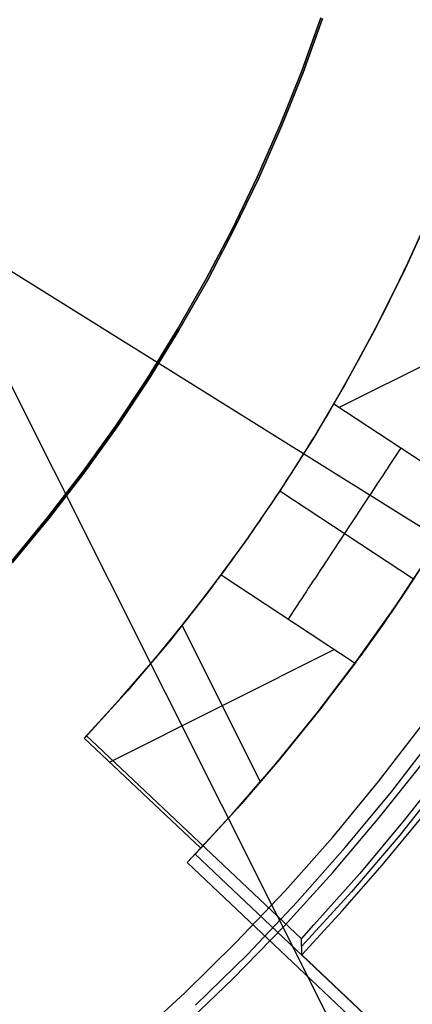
# Model space of a CAD drawing. Header units: millimetres. Extents: x 6038 to 7358, y -8545 to -7225.
# Tile 130 of 256: x 6712.18 to 6716.47, y -7901.28 to -7890.52. Entities that reach past the tile are written whole.
import ezdxf

# ---------------------------------------------------------------- set-up
doc = ezdxf.new("R2010")
doc.units = ezdxf.units.MM
doc.layers.add('color', color=7, linetype='Continuous')
doc.layers.add('luz', color=7, linetype='Continuous')

msp = doc.modelspace()

# ---------------------------------------------------------------- linework, layer by layer
at = {"color": 7, "true_color": 0xffffff}
for p, q in [((6715.469, -7890.503, 108.234), (6715.258, -7891.092, 108.234)), ((6715.258, -7891.092, 105.1), (6715.469, -7890.503, 105.1)), ((6715.469, -7890.503, 108.234), (6715.258, -7891.092, 108.234)), ((6715.258, -7891.092, 106.667), (6715.469, -7890.503, 106.667)), ((6715.258, -7891.092, 105.1), (6715.469, -7890.503, 105.1)), ((6715.488, -7890.509, 51.1), (6715.276, -7891.098, 51.1)), ((6715.276, -7891.098, 43.5), (6715.488, -7890.509, 43.5)), ((6715.276, -7891.098, 47.3), (6715.488, -7890.509, 47.3)), ((6715.488, -7890.509, 51.1), (6715.276, -7891.098, 51.1)), ((6715.258, -7891.092, 108.234), (6715.026, -7891.672, 108.234)), ((6715.026, -7891.672, 105.1), (6715.258, -7891.092, 105.1)), ((6715.258, -7891.092, 108.234), (6715.026, -7891.672, 108.234)), ((6715.026, -7891.672, 106.667), (6715.258, -7891.092, 106.667)), ((6715.026, -7891.672, 105.1), (6715.258, -7891.092, 105.1)), ((6715.276, -7891.098, 51.1), (6715.044, -7891.68, 51.1)), ((6715.044, -7891.68, 43.5), (6715.276, -7891.098, 43.5)), ((6715.044, -7891.68, 47.3), (6715.276, -7891.098, 47.3)), ((6715.276, -7891.098, 51.1), (6715.044, -7891.68, 51.1)), ((6715.026, -7891.672, 108.234), (6714.774, -7892.245, 108.234)), ((6714.774, -7892.245, 105.1), (6715.026, -7891.672, 105.1)), ((6715.026, -7891.672, 108.234), (6714.774, -7892.245, 108.234)), ((6714.774, -7892.245, 106.667), (6715.026, -7891.672, 106.667)), ((6714.774, -7892.245, 105.1), (6715.026, -7891.672, 105.1)), ((6715.044, -7891.68, 51.1), (6714.791, -7892.253, 51.1)), ((6714.791, -7892.253, 43.5), (6715.044, -7891.68, 43.5)), ((6714.791, -7892.253, 47.3), (6715.044, -7891.68, 47.3)), ((6715.044, -7891.68, 51.1), (6714.791, -7892.253, 51.1)), ((6714.774, -7892.245, 108.234), (6714.503, -7892.809, 108.234)), ((6714.503, -7892.809, 105.1), (6714.774, -7892.245, 105.1)), ((6714.774, -7892.245, 108.234), (6714.503, -7892.809, 108.234)), ((6714.503, -7892.809, 106.667), (6714.774, -7892.245, 106.667)), ((6714.503, -7892.809, 105.1), (6714.774, -7892.245, 105.1)), ((6714.791, -7892.253, 51.1), (6714.52, -7892.817, 51.1)), ((6714.52, -7892.817, 43.5), (6714.791, -7892.253, 43.5)), ((6714.52, -7892.817, 47.3), (6714.791, -7892.253, 47.3)), ((6714.791, -7892.253, 51.1), (6714.52, -7892.817, 51.1)), ((6714.503, -7892.809, 108.234), (6714.212, -7893.362, 108.234)), ((6714.212, -7893.362, 105.1), (6714.503, -7892.809, 105.1)), ((6714.503, -7892.809, 108.234), (6714.212, -7893.362, 108.234)), ((6714.212, -7893.362, 106.667), (6714.503, -7892.809, 106.667)), ((6714.212, -7893.362, 105.1), (6714.503, -7892.809, 105.1)), ((6714.52, -7892.817, 51.1), (6714.229, -7893.372, 51.1)), ((6714.229, -7893.372, 43.5), (6714.52, -7892.817, 43.5)), ((6714.229, -7893.372, 47.3), (6714.52, -7892.817, 47.3)), ((6714.52, -7892.817, 51.1), (6714.229, -7893.372, 51.1)), ((6714.212, -7893.362, 108.234), (6713.902, -7893.906, 108.234)), ((6713.902, -7893.906, 105.1), (6714.212, -7893.362, 105.1)), ((6714.212, -7893.362, 108.234), (6713.902, -7893.906, 108.234)), ((6713.902, -7893.906, 106.667), (6714.212, -7893.362, 106.667)), ((6713.902, -7893.906, 105.1), (6714.212, -7893.362, 105.1)), ((6714.229, -7893.372, 51.1), (6713.919, -7893.916, 51.1)), ((6713.919, -7893.916, 43.5), (6714.229, -7893.372, 43.5)), ((6713.919, -7893.916, 47.3), (6714.229, -7893.372, 47.3)), ((6714.229, -7893.372, 51.1), (6713.919, -7893.916, 51.1)), ((6713.902, -7893.906, 108.234), (6713.574, -7894.438, 108.234)), ((6713.574, -7894.438, 105.1), (6713.902, -7893.906, 105.1)), ((6713.902, -7893.906, 108.234), (6713.574, -7894.438, 108.234)), ((6713.574, -7894.438, 106.667), (6713.902, -7893.906, 106.667)), ((6713.574, -7894.438, 105.1), (6713.902, -7893.906, 105.1)), ((6713.919, -7893.916, 51.1), (6713.59, -7894.449, 51.1)), ((6713.59, -7894.449, 43.5), (6713.919, -7893.916, 43.5)), ((6713.59, -7894.449, 47.3), (6713.919, -7893.916, 47.3)), ((6713.919, -7893.916, 51.1), (6713.59, -7894.449, 51.1)), ((6713.574, -7894.438, 108.234), (6713.228, -7894.959, 108.234)), ((6713.228, -7894.959, 105.1), (6713.574, -7894.438, 105.1)), ((6713.574, -7894.438, 108.234), (6713.228, -7894.959, 108.234)), ((6713.228, -7894.959, 106.667), (6713.574, -7894.438, 106.667)), ((6713.228, -7894.959, 105.1), (6713.574, -7894.438, 105.1)), ((6713.59, -7894.449, 51.1), (6713.244, -7894.97, 51.1)), ((6713.244, -7894.97, 43.5), (6713.59, -7894.449, 43.5)), ((6713.244, -7894.97, 47.3), (6713.59, -7894.449, 47.3)), ((6713.59, -7894.449, 51.1), (6713.244, -7894.97, 51.1)), ((6713.228, -7894.959, 108.234), (6712.864, -7895.468, 108.234)), ((6712.864, -7895.468, 105.1), (6713.228, -7894.959, 105.1)), ((6713.228, -7894.959, 108.234), (6712.864, -7895.468, 108.234)), ((6712.864, -7895.468, 106.667), (6713.228, -7894.959, 106.667)), ((6712.864, -7895.468, 105.1), (6713.228, -7894.959, 105.1)), ((6713.244, -7894.97, 51.1), (6712.879, -7895.479, 51.1)), ((6712.879, -7895.479, 43.5), (6713.244, -7894.97, 43.5)), ((6712.879, -7895.479, 47.3), (6713.244, -7894.97, 47.3)), ((6713.244, -7894.97, 51.1), (6712.879, -7895.479, 51.1)), ((6712.864, -7895.468, 108.234), (6712.482, -7895.963, 108.234)), ((6712.482, -7895.963, 105.1), (6712.864, -7895.468, 105.1)), ((6712.864, -7895.468, 108.234), (6712.482, -7895.963, 108.234)), ((6712.482, -7895.963, 106.667), (6712.864, -7895.468, 106.667)), ((6712.482, -7895.963, 105.1), (6712.864, -7895.468, 105.1)), ((6712.879, -7895.479, 51.1), (6712.497, -7895.975, 51.1)), ((6712.497, -7895.975, 43.5), (6712.879, -7895.479, 43.5)), ((6712.497, -7895.975, 47.3), (6712.879, -7895.479, 47.3)), ((6712.879, -7895.479, 51.1), (6712.497, -7895.975, 51.1)), ((6712.482, -7895.963, 108.234), (6712.084, -7896.446, 108.234)), ((6712.084, -7896.446, 105.1), (6712.482, -7895.963, 105.1)), ((6712.482, -7895.963, 108.234), (6712.084, -7896.446, 108.234)), ((6712.084, -7896.446, 106.667), (6712.482, -7895.963, 106.667)), ((6712.084, -7896.446, 105.1), (6712.482, -7895.963, 105.1)), ((6712.497, -7895.975, 51.1), (6712.098, -7896.458, 51.1)), ((6712.098, -7896.458, 43.5), (6712.497, -7895.975, 43.5)), ((6712.098, -7896.458, 47.3), (6712.497, -7895.975, 47.3)), ((6712.497, -7895.975, 51.1), (6712.098, -7896.458, 51.1)), ((6716.1, -7898.848, 144.2), (6716.579, -7898.226, 144.2)), ((6716.1, -7898.848, 144.2), (6716.579, -7898.226, 144.2)), ((6716.239, -7898.96, 144.208), (6716.722, -7898.333, 144.208)), ((6716.111, -7899.238, 212.059), (6716.603, -7898.616, 212.059)), ((6716.111, -7899.238, 212.059), (6716.603, -7898.616, 212.059)), ((6715.6, -7899.454, 144.2), (6716.1, -7898.848, 144.2)), ((6715.6, -7899.454, 144.2), (6716.1, -7898.848, 144.2)), ((6715.735, -7899.57, 144.208), (6716.239, -7898.96, 144.208)), ((6715.598, -7899.843, 212.059), (6716.111, -7899.238, 212.059)), ((6715.598, -7899.843, 212.059), (6716.111, -7899.238, 212.059)), ((6715.079, -7900.041, 144.2), (6715.6, -7899.454, 144.2)), ((6715.079, -7900.041, 144.2), (6715.6, -7899.454, 144.2)), ((6715.211, -7900.162, 144.208), (6715.735, -7899.57, 144.208)), ((6715.065, -7900.43, 212.059), (6715.598, -7899.843, 212.059)), ((6715.065, -7900.43, 212.059), (6715.598, -7899.843, 212.059)), ((6714.538, -7900.611, 144.2), (6715.079, -7900.041, 144.2)), ((6714.538, -7900.611, 144.2), (6715.079, -7900.041, 144.2)), ((6714.666, -7900.736, 144.208), (6715.211, -7900.162, 144.208)), ((6714.511, -7900.999, 212.059), (6715.065, -7900.43, 212.059)), ((6714.511, -7900.999, 212.059), (6715.065, -7900.43, 212.059)), ((6713.978, -7901.161, 144.2), (6714.538, -7900.611, 144.2)), ((6713.978, -7901.161, 144.2), (6714.538, -7900.611, 144.2)), ((6714.101, -7901.291, 144.208), (6714.666, -7900.736, 144.208)), ((6713.938, -7901.547, 212.059), (6714.511, -7900.999, 212.059)), ((6713.938, -7901.547, 212.059), (6714.511, -7900.999, 212.059)), ((6713.4, -7901.692, 144.2), (6713.978, -7901.161, 144.2)), ((6713.4, -7901.692, 144.2), (6713.978, -7901.161, 144.2))]:
    msp.add_line(p, q, dxfattribs=at)
at = {"layer": 'color', "color": 254, "true_color": 0xcad1ee}
for p, q in [((6716.654, -7892.664, 42.6), (6716.37, -7893.286, 42.6)), ((6716.663, -7892.644, 41.35), (6716.377, -7893.27, 41.35)), ((6716.427, -7893.166, 40.6), (6716.668, -7892.632, 40.6)), ((6716.427, -7893.166, 40.6), (6716.668, -7892.632, 40.6)), ((6716.17, -7893.693, 40.6), (6716.427, -7893.166, 40.6)), ((6716.17, -7893.693, 40.6), (6716.427, -7893.166, 40.6)), ((6716.377, -7893.27, 41.35), (6716.07, -7893.886, 41.35)), ((6716.37, -7893.286, 42.6), (6716.064, -7893.898, 42.6)), ((6718.201, -7893.492, 40.6), (6715.669, -7894.762, 40.6)), ((6715.897, -7894.212, 40.6), (6716.17, -7893.693, 40.6)), ((6715.897, -7894.212, 40.6), (6716.17, -7893.693, 40.6)), ((6716.064, -7893.898, 42.6), (6715.738, -7894.499, 42.6)), ((6716.07, -7893.886, 41.35), (6715.742, -7894.492, 41.35)), ((6715.61, -7894.723, 40.6), (6715.897, -7894.212, 40.6)), ((6715.61, -7894.723, 40.6), (6715.897, -7894.212, 40.6)), ((6715.738, -7894.499, 42.6), (6715.392, -7895.089, 42.6)), ((6715.742, -7894.492, 41.35), (6715.394, -7895.085, 41.35)), ((6715.575, -7894.785, 40.526), (6715.593, -7894.753, 40.562)), ((6715.575, -7894.785, 40.526), (6715.593, -7894.753, 40.562)), ((6715.593, -7894.753, 40.562), (6715.61, -7894.723, 40.6)), ((6715.593, -7894.753, 40.562), (6715.61, -7894.723, 40.6)), ((6717.073, -7895.687, 40.6), (6715.61, -7894.723, 40.6)), ((6717.073, -7895.687, 40.6), (6715.61, -7894.723, 40.6)), ((6715.495, -7894.92, 40.392), (6715.516, -7894.885, 40.424)), ((6715.495, -7894.92, 40.392), (6715.516, -7894.885, 40.424)), ((6715.516, -7894.885, 40.424), (6715.536, -7894.851, 40.456)), ((6715.516, -7894.885, 40.424), (6715.536, -7894.851, 40.456)), ((6715.536, -7894.851, 40.456), (6715.556, -7894.817, 40.49)), ((6715.536, -7894.851, 40.456), (6715.556, -7894.817, 40.49)), ((6715.556, -7894.817, 40.49), (6715.575, -7894.785, 40.526)), ((6715.556, -7894.817, 40.49), (6715.575, -7894.785, 40.526)), ((6715.429, -7895.031, 40.307), (6715.452, -7894.993, 40.334)), ((6715.429, -7895.031, 40.307), (6715.452, -7894.993, 40.334)), ((6715.452, -7894.993, 40.334), (6715.474, -7894.956, 40.363)), ((6715.452, -7894.993, 40.334), (6715.474, -7894.956, 40.363)), ((6715.474, -7894.956, 40.363), (6715.495, -7894.92, 40.392)), ((6715.474, -7894.956, 40.363), (6715.495, -7894.92, 40.392)), ((6715.394, -7895.085, 41.35), (6715.025, -7895.667, 41.35)), ((6715.392, -7895.089, 42.6), (6715.025, -7895.667, 42.6)), ((6715.382, -7895.108, 40.258), (6715.406, -7895.069, 40.282)), ((6715.382, -7895.108, 40.258), (6715.406, -7895.069, 40.282)), ((6715.406, -7895.069, 40.282), (6715.429, -7895.031, 40.307)), ((6715.406, -7895.069, 40.282), (6715.429, -7895.031, 40.307)), ((6715.307, -7895.228, 40.196), (6715.332, -7895.188, 40.215)), ((6715.307, -7895.228, 40.196), (6715.332, -7895.188, 40.215)), ((6715.332, -7895.188, 40.215), (6715.357, -7895.147, 40.236)), ((6715.332, -7895.188, 40.215), (6715.357, -7895.147, 40.236)), ((6715.357, -7895.147, 40.236), (6715.382, -7895.108, 40.258)), ((6715.357, -7895.147, 40.236), (6715.382, -7895.108, 40.258)), ((6716.341, -7895.205, 40.6), (6716.322, -7895.234, 40.562)), ((6715.228, -7895.353, 40.149), (6715.255, -7895.311, 40.163)), ((6715.228, -7895.353, 40.149), (6715.255, -7895.311, 40.163)), ((6715.255, -7895.311, 40.163), (6715.281, -7895.269, 40.179)), ((6715.255, -7895.311, 40.163), (6715.281, -7895.269, 40.179)), ((6715.281, -7895.269, 40.179), (6715.307, -7895.228, 40.196)), ((6715.281, -7895.269, 40.179), (6715.307, -7895.228, 40.196)), ((6716.282, -7895.295, 40.49), (6716.26, -7895.328, 40.456)), ((6716.302, -7895.264, 40.526), (6716.282, -7895.295, 40.49)), ((6716.322, -7895.234, 40.562), (6716.302, -7895.264, 40.526)), ((6715.174, -7895.437, 40.127), (6715.202, -7895.395, 40.137)), ((6715.174, -7895.437, 40.127), (6715.202, -7895.395, 40.137)), ((6715.202, -7895.395, 40.137), (6715.228, -7895.353, 40.149)), ((6715.202, -7895.395, 40.137), (6715.228, -7895.353, 40.149)), ((6716.216, -7895.395, 40.392), (6716.193, -7895.43, 40.363)), ((6716.238, -7895.361, 40.424), (6716.216, -7895.395, 40.392)), ((6716.26, -7895.328, 40.456), (6716.238, -7895.361, 40.424)), ((6715.091, -7895.566, 40.106), (6715.119, -7895.523, 40.111)), ((6715.091, -7895.566, 40.106), (6715.119, -7895.523, 40.111)), ((6715.119, -7895.523, 40.111), (6715.147, -7895.48, 40.118)), ((6715.119, -7895.523, 40.111), (6715.147, -7895.48, 40.118)), ((6715.147, -7895.48, 40.118), (6715.174, -7895.437, 40.127)), ((6715.147, -7895.48, 40.118), (6715.174, -7895.437, 40.127)), ((6716.145, -7895.503, 40.307), (6716.12, -7895.54, 40.282)), ((6716.169, -7895.466, 40.334), (6716.145, -7895.503, 40.307)), ((6716.193, -7895.43, 40.363), (6716.169, -7895.466, 40.334)), ((6715.035, -7895.652, 40.1), (6715.063, -7895.609, 40.102)), ((6715.035, -7895.652, 40.1), (6715.063, -7895.609, 40.102)), ((6715.063, -7895.609, 40.102), (6715.091, -7895.566, 40.106)), ((6715.063, -7895.609, 40.102), (6715.091, -7895.566, 40.106)), ((6716.07, -7895.617, 40.236), (6716.044, -7895.656, 40.215)), ((6716.095, -7895.578, 40.258), (6716.07, -7895.617, 40.236)), ((6716.12, -7895.54, 40.282), (6716.095, -7895.578, 40.258)), ((6715.025, -7895.667, 41.35), (6714.636, -7896.235, 41.35)), ((6715.025, -7895.667, 42.6), (6714.639, -7896.231, 42.6)), ((6714.95, -7895.78, 40.106), (6714.978, -7895.738, 40.102)), ((6714.95, -7895.78, 40.106), (6714.978, -7895.738, 40.102)), ((6714.978, -7895.738, 40.102), (6715.006, -7895.695, 40.1)), ((6714.978, -7895.738, 40.102), (6715.006, -7895.695, 40.1)), ((6715.006, -7895.695, 40.1), (6715.035, -7895.652, 40.1)), ((6715.006, -7895.695, 40.1), (6715.035, -7895.652, 40.1)), ((6716.482, -7896.636, 40.1), (6715.021, -7895.673, 40.1)), ((6715.991, -7895.737, 40.179), (6715.964, -7895.778, 40.163)), ((6716.017, -7895.696, 40.196), (6715.991, -7895.737, 40.179)), ((6716.044, -7895.656, 40.215), (6716.017, -7895.696, 40.196)), ((6714.893, -7895.865, 40.118), (6714.921, -7895.823, 40.111)), ((6714.893, -7895.865, 40.118), (6714.921, -7895.823, 40.111)), ((6714.921, -7895.823, 40.111), (6714.95, -7895.78, 40.106)), ((6714.921, -7895.823, 40.111), (6714.95, -7895.78, 40.106)), ((6715.936, -7895.819, 40.149), (6715.909, -7895.861, 40.137)), ((6715.964, -7895.778, 40.163), (6715.936, -7895.819, 40.149)), ((6714.808, -7895.991, 40.149), (6714.836, -7895.949, 40.137)), ((6714.808, -7895.991, 40.149), (6714.836, -7895.949, 40.137)), ((6714.836, -7895.949, 40.137), (6714.864, -7895.907, 40.127)), ((6714.836, -7895.949, 40.137), (6714.864, -7895.907, 40.127)), ((6714.864, -7895.907, 40.127), (6714.893, -7895.865, 40.118)), ((6714.864, -7895.907, 40.127), (6714.893, -7895.865, 40.118)), ((6715.853, -7895.945, 40.118), (6715.825, -7895.988, 40.111)), ((6715.881, -7895.903, 40.127), (6715.853, -7895.945, 40.118)), ((6715.909, -7895.861, 40.137), (6715.881, -7895.903, 40.127)), ((6714.724, -7896.112, 40.196), (6714.752, -7896.072, 40.179)), ((6714.724, -7896.112, 40.196), (6714.752, -7896.072, 40.179)), ((6714.752, -7896.072, 40.179), (6714.78, -7896.031, 40.163)), ((6714.752, -7896.072, 40.179), (6714.78, -7896.031, 40.163)), ((6714.78, -7896.031, 40.163), (6714.808, -7895.991, 40.149)), ((6714.78, -7896.031, 40.163), (6714.808, -7895.991, 40.149)), ((6715.769, -7896.074, 40.102), (6715.74, -7896.117, 40.1)), ((6715.797, -7896.031, 40.106), (6715.769, -7896.074, 40.102)), ((6715.825, -7895.988, 40.111), (6715.797, -7896.031, 40.106)), ((6714.67, -7896.19, 40.236), (6714.697, -7896.151, 40.215)), ((6714.67, -7896.19, 40.236), (6714.697, -7896.151, 40.215)), ((6714.697, -7896.151, 40.215), (6714.724, -7896.112, 40.196)), ((6714.697, -7896.151, 40.215), (6714.724, -7896.112, 40.196)), ((6715.712, -7896.16, 40.1), (6715.684, -7896.203, 40.102)), ((6715.74, -7896.117, 40.1), (6715.712, -7896.16, 40.1)), ((6714.636, -7896.235, 41.35), (6714.228, -7896.79, 41.35)), ((6714.639, -7896.231, 42.6), (6714.234, -7896.783, 42.6)), ((6714.591, -7896.302, 40.307), (6714.617, -7896.265, 40.282)), ((6714.591, -7896.302, 40.307), (6714.617, -7896.265, 40.282)), ((6714.617, -7896.265, 40.282), (6714.643, -7896.228, 40.258)), ((6714.617, -7896.265, 40.282), (6714.643, -7896.228, 40.258)), ((6714.643, -7896.228, 40.258), (6714.67, -7896.19, 40.236)), ((6714.643, -7896.228, 40.258), (6714.67, -7896.19, 40.236)), ((6715.627, -7896.288, 40.111), (6715.599, -7896.331, 40.118)), ((6715.655, -7896.246, 40.106), (6715.627, -7896.288, 40.111)), ((6715.684, -7896.203, 40.102), (6715.655, -7896.246, 40.106)), ((6714.515, -7896.406, 40.392), (6714.54, -7896.372, 40.363)), ((6714.515, -7896.406, 40.392), (6714.54, -7896.372, 40.363)), ((6714.54, -7896.372, 40.363), (6714.565, -7896.337, 40.334)), ((6714.54, -7896.372, 40.363), (6714.565, -7896.337, 40.334)), ((6714.565, -7896.337, 40.334), (6714.591, -7896.302, 40.307)), ((6714.565, -7896.337, 40.334), (6714.591, -7896.302, 40.307)), ((6715.571, -7896.373, 40.127), (6715.544, -7896.415, 40.137)), ((6715.599, -7896.331, 40.118), (6715.571, -7896.373, 40.127)), ((6716.285, -7896.93, 28.2), (6716.683, -7896.326, 28.2)), ((6716.285, -7896.93, 28.2), (6716.683, -7896.326, 28.2)), ((6716.677, -7896.334, 34.4), (6716.29, -7896.922, 34.4)), ((6714.422, -7896.533, 40.526), (6714.445, -7896.503, 40.49)), ((6714.422, -7896.533, 40.526), (6714.445, -7896.503, 40.49)), ((6714.445, -7896.503, 40.49), (6714.468, -7896.471, 40.456)), ((6714.445, -7896.503, 40.49), (6714.468, -7896.471, 40.456)), ((6714.468, -7896.471, 40.456), (6714.491, -7896.439, 40.424)), ((6714.468, -7896.471, 40.456), (6714.491, -7896.439, 40.424)), ((6714.491, -7896.439, 40.424), (6714.515, -7896.406, 40.392)), ((6714.491, -7896.439, 40.424), (6714.515, -7896.406, 40.392)), ((6715.489, -7896.499, 40.163), (6715.462, -7896.539, 40.179)), ((6715.516, -7896.457, 40.149), (6715.489, -7896.499, 40.163)), ((6715.544, -7896.415, 40.137), (6715.516, -7896.457, 40.149)), ((6714.025, -7897.052, 40.6), (6714.379, -7896.589, 40.6)), ((6714.025, -7897.052, 40.6), (6714.379, -7896.589, 40.6)), ((6714.379, -7896.589, 40.6), (6714.4, -7896.562, 40.562)), ((6714.379, -7896.589, 40.6), (6714.4, -7896.562, 40.562)), ((6714.379, -7896.589, 40.6), (6715.842, -7897.554, 40.6)), ((6714.379, -7896.589, 40.6), (6715.842, -7897.554, 40.6)), ((6714.4, -7896.562, 40.562), (6714.422, -7896.533, 40.526)), ((6714.4, -7896.562, 40.562), (6714.422, -7896.533, 40.526)), ((6715.435, -7896.58, 40.196), (6715.409, -7896.62, 40.215)), ((6715.462, -7896.539, 40.179), (6715.435, -7896.58, 40.196)), ((6715.357, -7896.698, 40.258), (6715.332, -7896.736, 40.282)), ((6715.383, -7896.659, 40.236), (6715.357, -7896.698, 40.258)), ((6715.409, -7896.62, 40.215), (6715.383, -7896.659, 40.236)), ((6716.439, -7896.701, 40.102), (6716.411, -7896.743, 40.106)), ((6716.439, -7896.701, 40.102), (6716.411, -7896.743, 40.106)), ((6716.468, -7896.658, 40.1), (6716.439, -7896.701, 40.102)), ((6716.468, -7896.658, 40.1), (6716.439, -7896.701, 40.102)), ((6716.496, -7896.615, 40.1), (6716.468, -7896.658, 40.1)), ((6716.496, -7896.615, 40.1), (6716.468, -7896.658, 40.1)), ((6714.228, -7896.79, 41.35), (6713.801, -7897.33, 41.35)), ((6714.234, -7896.783, 42.6), (6713.81, -7897.32, 42.6)), ((6715.283, -7896.81, 40.334), (6715.26, -7896.846, 40.363)), ((6715.308, -7896.774, 40.307), (6715.283, -7896.81, 40.334)), ((6715.332, -7896.736, 40.282), (6715.308, -7896.774, 40.307)), ((6716.382, -7896.786, 40.111), (6716.354, -7896.828, 40.118)), ((6716.382, -7896.786, 40.111), (6716.354, -7896.828, 40.118)), ((6716.411, -7896.743, 40.106), (6716.382, -7896.786, 40.111)), ((6716.411, -7896.743, 40.106), (6716.382, -7896.786, 40.111)), ((6715.214, -7896.915, 40.424), (6715.192, -7896.949, 40.456)), ((6715.237, -7896.881, 40.392), (6715.214, -7896.915, 40.424)), ((6715.26, -7896.846, 40.363), (6715.237, -7896.881, 40.392)), ((6715.867, -7897.52, 28.2), (6716.285, -7896.93, 28.2)), ((6715.867, -7897.52, 28.2), (6716.285, -7896.93, 28.2)), ((6716.29, -7896.922, 34.4), (6715.884, -7897.496, 34.4)), ((6716.297, -7896.912, 40.137), (6716.269, -7896.954, 40.149)), ((6716.297, -7896.912, 40.137), (6716.269, -7896.954, 40.149)), ((6716.326, -7896.87, 40.127), (6716.297, -7896.912, 40.137)), ((6716.326, -7896.87, 40.127), (6716.297, -7896.912, 40.137)), ((6716.354, -7896.828, 40.118), (6716.326, -7896.87, 40.127)), ((6716.354, -7896.828, 40.118), (6716.326, -7896.87, 40.127)), ((6715.13, -7897.043, 40.562), (6715.111, -7897.072, 40.6)), ((6715.15, -7897.012, 40.526), (6715.13, -7897.043, 40.562)), ((6715.171, -7896.981, 40.49), (6715.15, -7897.012, 40.526)), ((6715.192, -7896.949, 40.456), (6715.171, -7896.981, 40.49)), ((6716.213, -7897.035, 40.179), (6716.186, -7897.075, 40.196)), ((6716.213, -7897.035, 40.179), (6716.186, -7897.075, 40.196)), ((6716.241, -7896.995, 40.163), (6716.213, -7897.035, 40.179)), ((6716.241, -7896.995, 40.163), (6716.213, -7897.035, 40.179)), ((6716.269, -7896.954, 40.149), (6716.241, -7896.995, 40.163)), ((6716.269, -7896.954, 40.149), (6716.241, -7896.995, 40.163)), ((6713.658, -7897.504, 40.6), (6714.025, -7897.052, 40.6)), ((6713.658, -7897.504, 40.6), (6714.025, -7897.052, 40.6)), ((6714.808, -7898.852, 40.6), (6713.952, -7897.143, 40.6)), ((6716.159, -7897.114, 40.215), (6716.132, -7897.153, 40.236)), ((6716.159, -7897.114, 40.215), (6716.132, -7897.153, 40.236)), ((6716.186, -7897.075, 40.196), (6716.159, -7897.114, 40.215)), ((6716.186, -7897.075, 40.196), (6716.159, -7897.114, 40.215)), ((6716.079, -7897.228, 40.282), (6716.053, -7897.265, 40.307)), ((6716.079, -7897.228, 40.282), (6716.053, -7897.265, 40.307)), ((6716.105, -7897.191, 40.258), (6716.079, -7897.228, 40.282)), ((6716.105, -7897.191, 40.258), (6716.079, -7897.228, 40.282)), ((6716.132, -7897.153, 40.236), (6716.105, -7897.191, 40.258)), ((6716.132, -7897.153, 40.236), (6716.105, -7897.191, 40.258)), ((6713.801, -7897.33, 41.35), (6713.356, -7897.855, 41.35)), ((6713.81, -7897.32, 42.6), (6713.368, -7897.842, 42.6)), ((6716.002, -7897.336, 40.363), (6715.978, -7897.37, 40.392)), ((6716.002, -7897.336, 40.363), (6715.978, -7897.37, 40.392)), ((6716.027, -7897.301, 40.334), (6716.002, -7897.336, 40.363)), ((6716.027, -7897.301, 40.334), (6716.002, -7897.336, 40.363)), ((6716.053, -7897.265, 40.307), (6716.027, -7897.301, 40.334)), ((6716.053, -7897.265, 40.307), (6716.027, -7897.301, 40.334)), ((6715.618, -7897.406, 40.6), (6713.162, -7898.637, 40.6)), ((6715.908, -7897.466, 40.49), (6715.885, -7897.497, 40.526)), ((6715.908, -7897.466, 40.49), (6715.885, -7897.497, 40.526)), ((6715.93, -7897.435, 40.456), (6715.908, -7897.466, 40.49)), ((6715.93, -7897.435, 40.456), (6715.908, -7897.466, 40.49)), ((6715.954, -7897.403, 40.424), (6715.93, -7897.435, 40.456)), ((6715.954, -7897.403, 40.424), (6715.93, -7897.435, 40.456)), ((6715.978, -7897.37, 40.392), (6715.954, -7897.403, 40.424)), ((6715.978, -7897.37, 40.392), (6715.954, -7897.403, 40.424)), ((6713.277, -7897.944, 40.6), (6713.658, -7897.504, 40.6)), ((6713.277, -7897.944, 40.6), (6713.658, -7897.504, 40.6)), ((6715.43, -7898.096, 28.2), (6715.867, -7897.52, 28.2)), ((6715.43, -7898.096, 28.2), (6715.867, -7897.52, 28.2)), ((6715.842, -7897.554, 40.6), (6715.444, -7898.078, 40.6)), ((6715.842, -7897.554, 40.6), (6715.444, -7898.078, 40.6)), ((6715.884, -7897.496, 34.4), (6715.46, -7898.058, 34.4)), ((6715.863, -7897.526, 40.562), (6715.842, -7897.554, 40.6)), ((6715.863, -7897.526, 40.562), (6715.842, -7897.554, 40.6)), ((6715.885, -7897.497, 40.526), (6715.863, -7897.526, 40.562)), ((6715.885, -7897.497, 40.526), (6715.863, -7897.526, 40.562)), ((6713.356, -7897.855, 41.35), (6712.893, -7898.365, 41.35)), ((6713.368, -7897.842, 42.6), (6712.908, -7898.349, 42.6)), ((6712.884, -7898.374, 40.6), (6713.277, -7897.944, 40.6)), ((6712.884, -7898.374, 40.6), (6713.277, -7897.944, 40.6)), ((6714.974, -7898.658, 28.2), (6715.43, -7898.096, 28.2)), ((6714.974, -7898.658, 28.2), (6715.43, -7898.096, 28.2)), ((6715.46, -7898.058, 34.4), (6715.018, -7898.605, 34.4)), ((6715.444, -7898.078, 40.6), (6715.03, -7898.59, 40.6)), ((6715.444, -7898.078, 40.6), (6715.03, -7898.59, 40.6)), ((6712.908, -7898.349, 42.6), (6712.884, -7898.374, 40.6)), ((6712.908, -7898.349, 42.6), (6712.884, -7898.374, 40.6)), ((6712.884, -7898.374, 40.6), (6714.156, -7899.576, 40.6)), ((6712.884, -7898.374, 40.6), (6714.156, -7899.576, 40.6)), ((6712.961, -7898.397, 42.671), (6712.908, -7898.349, 42.6)), ((6715.256, -7900.566, 42.671), (6712.961, -7898.397, 42.671)), ((6715.018, -7898.605, 34.4), (6714.558, -7899.137, 34.4)), ((6715.03, -7898.59, 40.6), (6714.601, -7899.09, 40.6)), ((6715.03, -7898.59, 40.6), (6714.601, -7899.09, 40.6)), ((6714.499, -7899.203, 28.2), (6714.974, -7898.658, 28.2)), ((6714.499, -7899.203, 28.2), (6714.974, -7898.658, 28.2)), ((6716.846, -7898.676, 42.875), (6716.38, -7899.271, 42.875)), ((6716.833, -7898.798, 39.237), (6716.33, -7899.434, 39.237)), ((6714.558, -7899.137, 34.4), (6714.082, -7899.655, 34.4)), ((6714.601, -7899.09, 40.6), (6714.156, -7899.576, 40.6)), ((6714.601, -7899.09, 40.6), (6714.156, -7899.576, 40.6)), ((6714.007, -7899.733, 28.2), (6714.499, -7899.203, 28.2)), ((6714.007, -7899.733, 28.2), (6714.499, -7899.203, 28.2)), ((6716.38, -7899.271, 42.875), (6715.895, -7899.851, 42.875)), ((6716.138, -7899.763, 35.6), (6716.556, -7899.256, 35.6)), ((6716.138, -7899.763, 35.6), (6716.556, -7899.256, 35.6)), ((6716.33, -7899.434, 39.237), (6715.805, -7900.051, 39.237)), ((6714.156, -7899.576, 40.6), (6714.007, -7899.733, 28.2)), ((6714.156, -7899.576, 40.6), (6714.007, -7899.733, 28.2)), ((6714.094, -7899.642, 35.436), (6721.128, -7906.289, 35.436)), ((6720.946, -7906.29, 28.2), (6714.007, -7899.733, 28.2)), ((6720.946, -7906.29, 28.2), (6714.007, -7899.733, 28.2)), ((6715.706, -7900.258, 35.6), (6716.138, -7899.763, 35.6)), ((6715.706, -7900.258, 35.6), (6716.138, -7899.763, 35.6)), ((6715.895, -7899.851, 42.875), (6715.392, -7900.414, 42.875)), ((6715.805, -7900.051, 39.237), (6715.258, -7900.65, 39.237)), ((6715.261, -7900.74, 35.6), (6715.706, -7900.258, 35.6)), ((6715.261, -7900.74, 35.6), (6715.706, -7900.258, 35.6)), ((6715.256, -7900.566, 42.671), (6715.392, -7900.414, 42.875)), ((6715.261, -7900.74, 35.6), (6715.256, -7900.566, 42.671)), ((6715.261, -7900.74, 35.6), (6715.256, -7900.566, 42.671)), ((6721.132, -7906.288, 35.6), (6715.261, -7900.74, 35.6)), ((6721.132, -7906.288, 35.6), (6715.261, -7900.74, 35.6))]:
    msp.add_line(p, q, dxfattribs=at)
at = {"layer": 'luz', "color": 254, "true_color": 0xcad1ee}
for p, q in [((6637.63, -7746.125, -31.05), (6773.103, -8016.134, -31.05)), ((6637.63, -7746.125, -32.55), (6773.103, -8016.134, -32.55)), ((6571.275, -7805.29, -34.05), (6825.358, -7964.043, -34.05)), ((6571.275, -7805.29, -32.55), (6825.358, -7964.043, -32.55))]:
    msp.add_line(p, q, dxfattribs=at)

doc.saveas('drawing.dxf')
